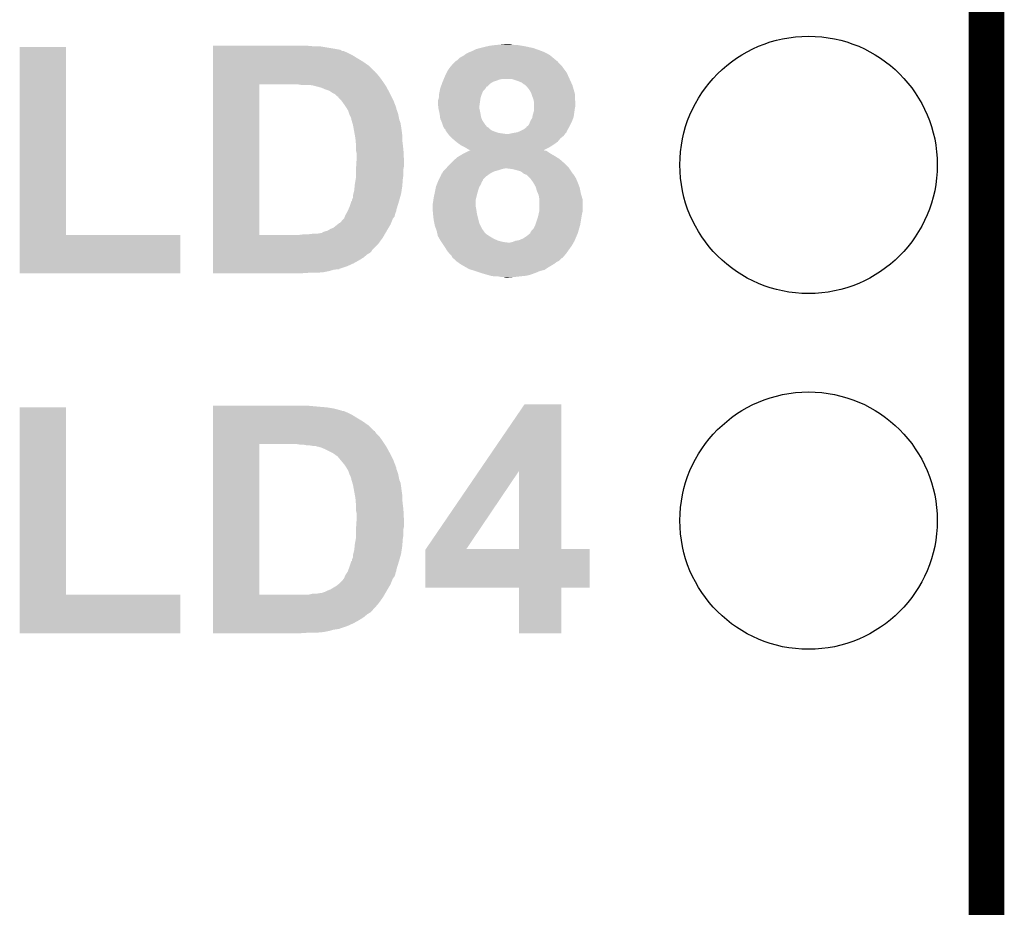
# Model space of a CAD drawing. Extents: x -1.3 to 24.2, y -3.9 to 56.
# Tile 22 of 45: x 20 to 24.2, y 19.3 to 23.1. Entities that reach past the tile are written whole.
import ezdxf

# ---------------------------------------------------------------- set-up
doc = ezdxf.new("R2010")
doc.units = 0
doc.layers.get('0').update_dxf_attribs({"linetype": 'CONTINUOUS'})
for name, color, linetype in [('LIFE_METRICS_CLICK_V101_GKO', 9, 'CONTINUOUS'), ('LIFE_METRICS_CLICK_V101_GTO', 11, 'CONTINUOUS'), ('LIFE_METRICS_CLICK_V101_GTS', 8, 'CONTINUOUS')]:
    doc.layers.add(name, color=color, linetype=linetype)

# ---------------------------------------------------------------- blocks, each defined once
blk = doc.blocks.new('ROUND_104')
blk.add_circle((0, 0), 0.5512)

msp = doc.modelspace()

# ---------------------------------------------------------------- linework, layer by layer
at = {"layer": 'LIFE_METRICS_CLICK_V101_GKO', "const_width": 0.1524}
msp.add_lwpolyline([(24.13, -1.27), (24.13, 55.88)], dxfattribs=at)
at = {"layer": 'LIFE_METRICS_CLICK_V101_GTO'}
for points in [[(19.989802, 22.17928), (19.98982, 22.984438), (20.187942, 22.17928), (20.18792, 22.984438)], [(19.98982, 22.984438), (19.989822, 22.98446), (20.18792, 22.984438), (19.989822, 22.98446)], [(20.81786, 22.987), (20.817862, 22.98954), (21.247098, 22.987), (21.21916, 22.98954)], [(20.81786, 22.97684), (20.81786, 22.987), (21.336, 22.97684), (21.275042, 22.987)], [(21.960832, 22.979378), (21.96084, 22.97938), (22.18944, 22.979378), (22.189432, 22.97938)], [(21.96084, 22.97938), (21.98116, 22.98446), (22.189432, 22.97938), (22.165732, 22.98446)], [(21.98116, 22.98446), (21.99259, 22.987), (22.165732, 22.98446), (22.15388, 22.987)], [(21.99259, 22.987), (22.00402, 22.98954), (22.15388, 22.987), (22.138642, 22.98954)], [(22.00402, 22.98954), (22.02434, 22.99208), (22.138642, 22.98954), (22.123402, 22.99208)], [(22.02434, 22.99208), (22.049738, 22.99462), (22.110702, 22.99208), (22.098, 22.99462)], [(22.049738, 22.99462), (22.075138, 22.99716), (22.098, 22.99462), (22.087842, 22.99716)], [(20.81786, 22.971756), (20.81786, 22.97684), (21.363944, 22.971756), (21.336, 22.97684)], [(20.81786, 22.969218), (20.81786, 22.971756), (21.366484, 22.969218), (21.363944, 22.971756)], [(20.81786, 22.96668), (20.81786, 22.969218), (21.371564, 22.96668), (21.366484, 22.969218)], [(20.81786, 22.966678), (20.81786, 22.96668), (21.376644, 22.966678), (21.371564, 22.96668)], [(20.81786, 22.95906), (20.81786, 22.966678), (21.39442, 22.95906), (21.376644, 22.966678)], [(20.81786, 22.9489), (20.81786, 22.95906), (21.414738, 22.9489), (21.39442, 22.95906)], [(20.81786, 22.9362), (20.81786, 22.9489), (21.43506, 22.9362), (21.414738, 22.9489)], [(21.87194, 22.9362), (21.879562, 22.94128), (22.275802, 22.9362), (22.269706, 22.94128)], [(21.879562, 22.94128), (21.88972, 22.946362), (22.269706, 22.94128), (22.263606, 22.946362)], [(21.88972, 22.946362), (21.893104, 22.9489), (22.263606, 22.946362), (22.260558, 22.9489)], [(21.893104, 22.9489), (21.899882, 22.95398), (22.260558, 22.9489), (22.25167, 22.95398)], [(21.899882, 22.95398), (21.91004, 22.95906), (22.25167, 22.95398), (22.242782, 22.95906)], [(21.91004, 22.95906), (21.91512, 22.9616), (22.242782, 22.95906), (22.236854, 22.9616)], [(21.91512, 22.9616), (21.92782, 22.96668), (22.236854, 22.9616), (22.224998, 22.96668)], [(21.92782, 22.96668), (21.943062, 22.974302), (22.224998, 22.96668), (22.203656, 22.974302)], [(21.943062, 22.974302), (21.960832, 22.979378), (22.203656, 22.974302), (22.18944, 22.979378)], [(20.817858, 22.88032), (20.81786, 22.903178), (21.508726, 22.88032), (21.485862, 22.903178)], [(20.81786, 22.920962), (20.81786, 22.9362), (21.46046, 22.920962), (21.43506, 22.9362)], [(20.81786, 22.903178), (20.81786, 22.920962), (21.485862, 22.903178), (21.46046, 22.920962)], [(21.821142, 22.880322), (21.8313, 22.89556), (22.327868, 22.880322), (22.31644, 22.89556)], [(21.8313, 22.89556), (21.837648, 22.90318), (22.31644, 22.89556), (22.31136, 22.90318)], [(21.837648, 22.90318), (21.843998, 22.910798), (22.31136, 22.90318), (22.303742, 22.910798)], [(21.843998, 22.910798), (21.854156, 22.920954), (22.303742, 22.910798), (22.293586, 22.920954)], [(21.854156, 22.920954), (21.856682, 22.923478), (22.293586, 22.920954), (22.29358, 22.923478)], [(21.856682, 22.923478), (21.856704, 22.9235), (22.29358, 22.923478), (22.291046, 22.9235)], [(21.856704, 22.9235), (21.859246, 22.92604), (22.291046, 22.9235), (22.287998, 22.92604)], [(21.859246, 22.92604), (21.861786, 22.926046), (22.287998, 22.92604), (22.28799, 22.926046)], [(21.861786, 22.926046), (21.87194, 22.9362), (22.28799, 22.926046), (22.275802, 22.9362)], [(20.817858, 22.880298), (20.817858, 22.88032), (21.51126, 22.880298), (21.508726, 22.88032)], [(20.817858, 22.877774), (20.817858, 22.880298), (21.511266, 22.877774), (21.51126, 22.880298)], [(20.817858, 22.87016), (20.817858, 22.877774), (21.51888, 22.87016), (21.511266, 22.877774)], [(20.817858, 22.85492), (20.817858, 22.87016), (21.53158, 22.85492), (21.51888, 22.87016)], [(20.817858, 22.83714), (20.817858, 22.85492), (21.54428, 22.83714), (21.53158, 22.85492)], [(21.806112, 22.8473), (21.81352, 22.86508), (22.344382, 22.8473), (22.336298, 22.86508)], [(21.81352, 22.86508), (21.818598, 22.875238), (22.336298, 22.86508), (22.33168, 22.875238)], [(21.818598, 22.875238), (21.821142, 22.880322), (22.33168, 22.875238), (22.327868, 22.880322)], [(20.817842, 22.179302), (20.817858, 22.82442), (21.01596, 22.179302), (21.015962, 22.82442)], [(20.817858, 22.82444), (20.817858, 22.83714), (21.552748, 22.82444), (21.54428, 22.83714)], [(20.817858, 22.82442), (20.817858, 22.82444), (21.015962, 22.82442), (21.1455, 22.82444)], [(21.193762, 22.8219), (21.178522, 22.82444), (21.55444, 22.8219), (21.552748, 22.82444)], [(21.24456, 22.81936), (21.229322, 22.8219), (21.556134, 22.81936), (21.55444, 22.8219)], [(21.254718, 22.81682), (21.24456, 22.81936), (21.557828, 22.81682), (21.556134, 22.81936)], [(21.262338, 22.814282), (21.254718, 22.81682), (21.559518, 22.814282), (21.557828, 22.81682)], [(21.262344, 22.81428), (21.262338, 22.814282), (21.55952, 22.81428), (21.559518, 22.814282)], [(21.282662, 22.8092), (21.264884, 22.81428), (21.562292, 22.8092), (21.55952, 22.81428)], [(21.791586, 22.809202), (21.793432, 22.81428), (21.98624, 22.809202), (21.988794, 22.81428)], [(21.793432, 22.81428), (21.793434, 22.814286), (21.988794, 22.81428), (21.991326, 22.814286)], [(21.793434, 22.814286), (21.79805, 22.826982), (21.991326, 22.814286), (22.004022, 22.826982)], [(21.79805, 22.826982), (21.80082, 22.834598), (22.004022, 22.826982), (22.016716, 22.834598)], [(21.80082, 22.8346), (21.802936, 22.83968), (22.01672, 22.8346), (22.03196, 22.83968)], [(21.80082, 22.834598), (21.80082, 22.8346), (22.016716, 22.834598), (22.01672, 22.8346)], [(21.802936, 22.83968), (21.805052, 22.84476), (22.03196, 22.83968), (22.044662, 22.84476)], [(21.805052, 22.84476), (21.806112, 22.8473), (22.044662, 22.84476), (22.057362, 22.8473)], [(22.095462, 22.847298), (22.07514, 22.8473), (22.344382, 22.847298), (22.344382, 22.8473)], [(22.12594, 22.83714), (22.095462, 22.847298), (22.349, 22.83714), (22.344382, 22.847298)], [(22.138642, 22.832058), (22.12594, 22.83714), (22.35131, 22.832058), (22.349, 22.83714)], [(22.148802, 22.82444), (22.138642, 22.832058), (22.354774, 22.82444), (22.35131, 22.832058)], [(22.15388, 22.821898), (22.148802, 22.82444), (22.35593, 22.821898), (22.354774, 22.82444)], [(22.15642, 22.81936), (22.15388, 22.821898), (22.357082, 22.81936), (22.35593, 22.821898)], [(22.161502, 22.814278), (22.15642, 22.81936), (22.358534, 22.814278), (22.357082, 22.81936)], [(22.171662, 22.801578), (22.161502, 22.814278), (22.362162, 22.801578), (22.358534, 22.814278)], [(21.30044, 22.80158), (21.282662, 22.8092), (21.566448, 22.80158), (21.562292, 22.8092)], [(21.315684, 22.796498), (21.30044, 22.80158), (21.56922, 22.796498), (21.566448, 22.80158)], [(21.330922, 22.78634), (21.315684, 22.796498), (21.57476, 22.78634), (21.56922, 22.796498)], [(21.34108, 22.781258), (21.330922, 22.78634), (21.577302, 22.781258), (21.57476, 22.78634)], [(21.348704, 22.773638), (21.34108, 22.781258), (21.581112, 22.773638), (21.577302, 22.781258)], [(21.35378, 22.771086), (21.348704, 22.773638), (21.582388, 22.771086), (21.581112, 22.773638)], [(21.353786, 22.768554), (21.35378, 22.771086), (21.583654, 22.768554), (21.582388, 22.771086)], [(21.784308, 22.766022), (21.78558, 22.771102), (21.963382, 22.766022), (21.965074, 22.771102)], [(21.78558, 22.781262), (21.78812, 22.79396), (21.96846, 22.781262), (21.973544, 22.79396)], [(21.78558, 22.78126), (21.78558, 22.781262), (21.96846, 22.78126), (21.96846, 22.781262)], [(21.78558, 22.771102), (21.78558, 22.78126), (21.965074, 22.771102), (21.96846, 22.78126)], [(21.78812, 22.79396), (21.789644, 22.80158), (21.973544, 22.79396), (21.98116, 22.80158)], [(21.789644, 22.80158), (21.790662, 22.80666), (21.98116, 22.80158), (21.984544, 22.80666)], [(21.790662, 22.80666), (21.791586, 22.809202), (21.984544, 22.80666), (21.98624, 22.809202)], [(22.17928, 22.78888), (22.171662, 22.801578), (22.36579, 22.78888), (22.362162, 22.801578)], [(22.180974, 22.783798), (22.17928, 22.78888), (22.36724, 22.783798), (22.36579, 22.78888)], [(22.18436, 22.77364), (22.180974, 22.783798), (22.36724, 22.77364), (22.36724, 22.783798)], [(22.188424, 22.76348), (22.18436, 22.77364), (22.36724, 22.76348), (22.36724, 22.77364)], [(21.36648, 22.75586), (21.353786, 22.768554), (21.59, 22.75586), (21.583654, 22.768554)], [(21.37918, 22.73808), (21.36648, 22.75586), (21.596838, 22.73808), (21.59, 22.75586)], [(21.38934, 22.722842), (21.37918, 22.73808), (21.602698, 22.722842), (21.596838, 22.73808)], [(21.7805, 22.743162), (21.780502, 22.753322), (21.960114, 22.743162), (21.961566, 22.753322)], [(21.781912, 22.730458), (21.7805, 22.743162), (21.9583, 22.730458), (21.960114, 22.743162)], [(21.780502, 22.753322), (21.783038, 22.76094), (21.961566, 22.753322), (21.962654, 22.76094)], [(21.78304, 22.720302), (21.781912, 22.730458), (21.9583, 22.720302), (21.9583, 22.730458)], [(21.783038, 22.76094), (21.784308, 22.766022), (21.962654, 22.76094), (21.963382, 22.766022)], [(22.18944, 22.760938), (22.188424, 22.76348), (22.367558, 22.760938), (22.36724, 22.76348)], [(22.19198, 22.748238), (22.18944, 22.760938), (22.369146, 22.748238), (22.367558, 22.760938)], [(22.19198, 22.743158), (22.19198, 22.748238), (22.36978, 22.743158), (22.369146, 22.748238)], [(22.19198, 22.732998), (22.19198, 22.743158), (22.36978, 22.732998), (22.36978, 22.743158)], [(22.19198, 22.7203), (22.19198, 22.732998), (22.36724, 22.7203), (22.36978, 22.732998)], [(21.389344, 22.722836), (21.38934, 22.722842), (21.6027, 22.722836), (21.602698, 22.722842)], [(21.392392, 22.717756), (21.389344, 22.722836), (21.602702, 22.717756), (21.6027, 22.722836)], [(21.395438, 22.712678), (21.392392, 22.717756), (21.60524, 22.712678), (21.602702, 22.717756)], [(21.39696, 22.71014), (21.395438, 22.712678), (21.606086, 22.71014), (21.60524, 22.712678)], [(21.401194, 22.697438), (21.39696, 22.71014), (21.61032, 22.697438), (21.606086, 22.71014)], [(21.40204, 22.6949), (21.401194, 22.697438), (21.610828, 22.6949), (21.61032, 22.697438)], [(21.40712, 22.684738), (21.40204, 22.6949), (21.612862, 22.684738), (21.610828, 22.6949)], [(21.40966, 22.677116), (21.40712, 22.684738), (21.614388, 22.677116), (21.612862, 22.684738)], [(21.785298, 22.71014), (21.78304, 22.720302), (21.96084, 22.71014), (21.9583, 22.720302)], [(21.78812, 22.69744), (21.785298, 22.71014), (21.96338, 22.69744), (21.96084, 22.71014)], [(21.78812, 22.697438), (21.78812, 22.69744), (21.963382, 22.697438), (21.96338, 22.69744)], [(21.790026, 22.682202), (21.78812, 22.697438), (21.96592, 22.682202), (21.963382, 22.697438)], [(22.18436, 22.679658), (22.185374, 22.684736), (22.360252, 22.679658), (22.362158, 22.684736)], [(22.185374, 22.684736), (22.1869, 22.692362), (22.362158, 22.684736), (22.363246, 22.692362)], [(22.1869, 22.692362), (22.19198, 22.710136), (22.363246, 22.692362), (22.365786, 22.710136)], [(22.19198, 22.710136), (22.19198, 22.7203), (22.365786, 22.710136), (22.36724, 22.7203)], [(21.40966, 22.674576), (21.40966, 22.677116), (21.614896, 22.674576), (21.614388, 22.677116)], [(21.410422, 22.672038), (21.40966, 22.674576), (21.615402, 22.672038), (21.614896, 22.674576)], [(21.414234, 22.659338), (21.410422, 22.672038), (21.62048, 22.659338), (21.615402, 22.672038)], [(21.41728, 22.64918), (21.414234, 22.659338), (21.622174, 22.64918), (21.62048, 22.659338)], [(21.418204, 22.6441), (21.41728, 22.64918), (21.62302, 22.6441), (21.622174, 22.64918)], [(21.421438, 22.62632), (21.418204, 22.6441), (21.62556, 22.62632), (21.62302, 22.6441)], [(21.79066, 22.677124), (21.790026, 22.682202), (21.967952, 22.677124), (21.96592, 22.682202)], [(21.793928, 22.6695), (21.79066, 22.677124), (21.971, 22.6695), (21.967952, 22.677124)], [(21.79828, 22.659338), (21.793928, 22.6695), (21.977776, 22.659338), (21.971, 22.6695)], [(21.799974, 22.65426), (21.79828, 22.659338), (21.98116, 22.65426), (21.977776, 22.659338)], [(21.80336, 22.644102), (21.799974, 22.65426), (21.989288, 22.644102), (21.98116, 22.65426)], [(21.80463, 22.641564), (21.80336, 22.644102), (21.991318, 22.641564), (21.989288, 22.644102)], [(22.161492, 22.641554), (22.1615, 22.644086), (22.342964, 22.641554), (22.344372, 22.644086)], [(22.1615, 22.644086), (22.161526, 22.6441), (22.344372, 22.644086), (22.34438, 22.6441)], [(22.161526, 22.6441), (22.166574, 22.646638), (22.34438, 22.6441), (22.345648, 22.646638)], [(22.166574, 22.646638), (22.171658, 22.654258), (22.345648, 22.646638), (22.349458, 22.654258)], [(22.171658, 22.654258), (22.175722, 22.66442), (22.349458, 22.654258), (22.35454, 22.66442)], [(22.175722, 22.66442), (22.17674, 22.666962), (22.35454, 22.66442), (22.355492, 22.666962)], [(22.17674, 22.666962), (22.18436, 22.679658), (22.355492, 22.666962), (22.360252, 22.679658)], [(21.425132, 22.605998), (21.421438, 22.62632), (21.6281, 22.605998), (21.62556, 22.62632)], [(21.42744, 22.593302), (21.425132, 22.605998), (21.6281, 22.593302), (21.6281, 22.605998)], [(21.8059, 22.639022), (21.80463, 22.641564), (21.996396, 22.639022), (21.991318, 22.641564)], [(21.808438, 22.633944), (21.8059, 22.639022), (22.001476, 22.633944), (21.996396, 22.639022)], [(21.81098, 22.631402), (21.808438, 22.633944), (22.004018, 22.631402), (22.001476, 22.633944)], [(21.813514, 22.628866), (21.81098, 22.631402), (22.007822, 22.628866), (22.004018, 22.631402)], [(21.81352, 22.626324), (21.813514, 22.628866), (22.011636, 22.626324), (22.007822, 22.628866)], [(21.813522, 22.626322), (21.81352, 22.626324), (22.011638, 22.626322), (22.011636, 22.626324)], [(21.817334, 22.62124), (21.813522, 22.626322), (22.02434, 22.62124), (22.011638, 22.626322)], [(21.821142, 22.616162), (21.817334, 22.62124), (22.039578, 22.616162), (22.02434, 22.62124)], [(21.824952, 22.61108), (21.821142, 22.616162), (22.07514, 22.61108), (22.039578, 22.616162)], [(21.82876, 22.606002), (21.824952, 22.61108), (22.320886, 22.606002), (22.324696, 22.61108)], [(21.831304, 22.603458), (21.82876, 22.606002), (22.318978, 22.603458), (22.320886, 22.606002)], [(21.841462, 22.593298), (21.831304, 22.603458), (22.306278, 22.593298), (22.318978, 22.603458)], [(22.082758, 22.61108), (22.09291, 22.613618), (22.324696, 22.61108), (22.3266, 22.613618)], [(22.09291, 22.613618), (22.09292, 22.61362), (22.3266, 22.613618), (22.3266, 22.61362)], [(22.09292, 22.61362), (22.10562, 22.61616), (22.3266, 22.61362), (22.32914, 22.61616)], [(22.10562, 22.61616), (22.120822, 22.618694), (22.32914, 22.61616), (22.331674, 22.618694)], [(22.120822, 22.618694), (22.120858, 22.6187), (22.331674, 22.618694), (22.331674, 22.6187)], [(22.120858, 22.6187), (22.127192, 22.621234), (22.331674, 22.6187), (22.33168, 22.621234)], [(22.127192, 22.621234), (22.13356, 22.62378), (22.33168, 22.621234), (22.333094, 22.62378)], [(22.13356, 22.62378), (22.148798, 22.631398), (22.333094, 22.62378), (22.337324, 22.631398)], [(22.148798, 22.631398), (22.161492, 22.641554), (22.337324, 22.631398), (22.342964, 22.641554)], [(21.428134, 22.58568), (21.42744, 22.593302), (21.6281, 22.58568), (21.6281, 22.593302)], [(21.42998, 22.565362), (21.428134, 22.58568), (21.630492, 22.565362), (21.6281, 22.58568)], [(21.42998, 22.5425), (21.42998, 22.565362), (21.63318, 22.5425), (21.630492, 22.565362)], [(21.844, 22.590758), (21.841462, 22.593298), (22.30416, 22.590758), (22.306278, 22.593298)], [(21.85882, 22.578058), (21.844, 22.590758), (22.293578, 22.578058), (22.30416, 22.590758)], [(21.86178, 22.57552), (21.85882, 22.578058), (22.290024, 22.57552), (22.293578, 22.578058)], [(21.876008, 22.56536), (21.86178, 22.57552), (22.2758, 22.56536), (22.290024, 22.57552)], [(21.87956, 22.562822), (21.876008, 22.56536), (22.271738, 22.562822), (22.2758, 22.56536)], [(21.8948, 22.5552), (21.87956, 22.562822), (22.25954, 22.5552), (22.271738, 22.562822)], [(21.42998, 22.539958), (21.42998, 22.5425), (21.633308, 22.539958), (21.63318, 22.5425)], [(21.43252, 22.529798), (21.42998, 22.539958), (21.633816, 22.529798), (21.633308, 22.539958)], [(21.43252, 22.50186), (21.43252, 22.529798), (21.635212, 22.50186), (21.633816, 22.529798)], [(21.864322, 22.512022), (21.872784, 22.5171), (22.289006, 22.512022), (22.28088, 22.5171)], [(21.872784, 22.5171), (21.88972, 22.52726), (22.28088, 22.5171), (22.263102, 22.52726)], [(21.88972, 22.52726), (21.889722, 22.527262), (22.263102, 22.52726), (22.263098, 22.527262)], [(21.889722, 22.527262), (21.909974, 22.537418), (22.263098, 22.527262), (22.247862, 22.537418)], [(21.899032, 22.552662), (21.8948, 22.5552), (22.25548, 22.552662), (22.25954, 22.5552)], [(21.907502, 22.54758), (21.899032, 22.552662), (22.24535, 22.54758), (22.25548, 22.552662)], [(21.917656, 22.542502), (21.907502, 22.54758), (22.235228, 22.542502), (22.24535, 22.54758)], [(21.909974, 22.537418), (21.915038, 22.539958), (22.247862, 22.537418), (22.242784, 22.539958)], [(21.915038, 22.539958), (21.915042, 22.53996), (22.242784, 22.539958), (22.237706, 22.53996)], [(21.915042, 22.53996), (21.920064, 22.542478), (22.237706, 22.53996), (22.235182, 22.542478)], [(21.920108, 22.5425), (21.917656, 22.542502), (22.235224, 22.5425), (22.235228, 22.542502)], [(21.920064, 22.542478), (21.920108, 22.5425), (22.235182, 22.542478), (22.235224, 22.5425)], [(21.42998, 22.461222), (21.430772, 22.473918), (21.63318, 22.461222), (21.63572, 22.473918)], [(21.430772, 22.473918), (21.431884, 22.4917), (21.63572, 22.473918), (21.63572, 22.4917)], [(21.431884, 22.4917), (21.43252, 22.50186), (21.63572, 22.4917), (21.635212, 22.50186)], [(21.817752, 22.4663), (21.826218, 22.476458), (22.34184, 22.4663), (22.331684, 22.476458)], [(21.826218, 22.476458), (21.836382, 22.486622), (22.331684, 22.476458), (22.32152, 22.486622)], [(21.836382, 22.486622), (21.844, 22.49424), (22.32152, 22.486622), (22.312814, 22.49424)], [(21.844, 22.49424), (21.85561, 22.5044), (22.312814, 22.49424), (22.301202, 22.5044)], [(21.85561, 22.5044), (21.864322, 22.512022), (22.301202, 22.5044), (22.289006, 22.512022)], [(21.42998, 22.461218), (21.42998, 22.461222), (21.63318, 22.461218), (21.63318, 22.461222)], [(21.42998, 22.435818), (21.42998, 22.461218), (21.63318, 22.435818), (21.63318, 22.461218)], [(21.42998, 22.425658), (21.42998, 22.435818), (21.631486, 22.425658), (21.63318, 22.435818)], [(21.791928, 22.43074), (21.79574, 22.438364), (21.98878, 22.43074), (21.999454, 22.438364)], [(21.79574, 22.438364), (21.795762, 22.4409), (21.999454, 22.438364), (22.003004, 22.4409)], [(21.795762, 22.4409), (21.798286, 22.440914), (22.003004, 22.4409), (22.003024, 22.440914)], [(21.798286, 22.440914), (21.799548, 22.44344), (22.003024, 22.440914), (22.006562, 22.44344)], [(21.799548, 22.44344), (21.803362, 22.45106), (22.006562, 22.44344), (22.021798, 22.45106)], [(21.803362, 22.451062), (21.80844, 22.45614), (22.021802, 22.451062), (22.03958, 22.45614)], [(21.803362, 22.45106), (21.803362, 22.451062), (22.021798, 22.45106), (22.021802, 22.451062)], [(21.80844, 22.45614), (21.81352, 22.46122), (22.03958, 22.45614), (22.054822, 22.46122)], [(21.81352, 22.46122), (21.815636, 22.46376), (22.054822, 22.46122), (22.067522, 22.46376)], [(21.815636, 22.46376), (21.817752, 22.4663), (22.343534, 22.46376), (22.34184, 22.4663)], [(22.098, 22.46122), (22.077678, 22.46376), (22.345228, 22.46122), (22.343534, 22.46376)], [(22.11832, 22.45614), (22.098, 22.46122), (22.348614, 22.45614), (22.345228, 22.46122)], [(22.136102, 22.451058), (22.11832, 22.45614), (22.352002, 22.451058), (22.348614, 22.45614)], [(22.14563, 22.443438), (22.136102, 22.451058), (22.357082, 22.443438), (22.352002, 22.451058)], [(22.148802, 22.4409), (22.14563, 22.443438), (22.35962, 22.4409), (22.357082, 22.443438)], [(22.1615, 22.435816), (22.148802, 22.4409), (22.363012, 22.435816), (22.35962, 22.4409)], [(22.164036, 22.433282), (22.1615, 22.435816), (22.3647, 22.433282), (22.363012, 22.435816)], [(22.17674, 22.42058), (22.164036, 22.433282), (22.37232, 22.42058), (22.3647, 22.433282)], [(21.424136, 22.38756), (21.4249, 22.395182), (21.6281, 22.38756), (21.628686, 22.395182)], [(21.4249, 22.395182), (21.429132, 22.420582), (21.628686, 22.395182), (21.63064, 22.420582)], [(21.429132, 22.420582), (21.42998, 22.425658), (21.63064, 22.420582), (21.631486, 22.425658)], [(21.772882, 22.387562), (21.776944, 22.39772), (21.959824, 22.387562), (21.96592, 22.39772)], [(21.776944, 22.39772), (21.779992, 22.405344), (21.96592, 22.39772), (21.968462, 22.405344)], [(21.779992, 22.405344), (21.78304, 22.41296), (21.968462, 22.405344), (21.973536, 22.41296)], [(21.78304, 22.412964), (21.784312, 22.415506), (21.97354, 22.412964), (21.973546, 22.415506)], [(21.78304, 22.41296), (21.78304, 22.412964), (21.973536, 22.41296), (21.97354, 22.412964)], [(21.784312, 22.415506), (21.791928, 22.43074), (21.973546, 22.415506), (21.98878, 22.43074)], [(22.176742, 22.420578), (22.17674, 22.42058), (22.37232, 22.420578), (22.37232, 22.42058)], [(22.189442, 22.4028), (22.176742, 22.420578), (22.37994, 22.4028), (22.37232, 22.420578)], [(22.199602, 22.385018), (22.189442, 22.4028), (22.386608, 22.385018), (22.37994, 22.4028)], [(21.417278, 22.339296), (21.41728, 22.349458), (21.618664, 22.339296), (21.621568, 22.349458)], [(21.41728, 22.349458), (21.418548, 22.354538), (21.621568, 22.349458), (21.62302, 22.354538)], [(21.418548, 22.354538), (21.42236, 22.36978), (21.62302, 22.354538), (21.625364, 22.36978)], [(21.42236, 22.36978), (21.424136, 22.38756), (21.625364, 22.36978), (21.6281, 22.38756)], [(21.76272, 22.339298), (21.765542, 22.352), (21.944964, 22.339298), (21.94814, 22.352)], [(21.765542, 22.352), (21.7678, 22.36216), (21.94814, 22.352), (21.951042, 22.36216)], [(21.7678, 22.36216), (21.769324, 22.36978), (21.951042, 22.36216), (21.95322, 22.36978)], [(21.769324, 22.36978), (21.772372, 22.385022), (21.95322, 22.36978), (21.9583, 22.385022)], [(21.772372, 22.385022), (21.772882, 22.387562), (21.9583, 22.385022), (21.959824, 22.387562)], [(22.200328, 22.382478), (22.199602, 22.385018), (22.38756, 22.382478), (22.386608, 22.385018)], [(22.20468, 22.367238), (22.200328, 22.382478), (22.39061, 22.367238), (22.38756, 22.382478)], [(22.209034, 22.35708), (22.20468, 22.367238), (22.39264, 22.35708), (22.39061, 22.367238)], [(22.2123, 22.349458), (22.209034, 22.35708), (22.394928, 22.349458), (22.39264, 22.35708)], [(22.21484, 22.334218), (22.2123, 22.349458), (22.3995, 22.334218), (22.394928, 22.349458)], [(21.40204, 22.298662), (21.408812, 22.31898), (21.606608, 22.298662), (21.61286, 22.31898)], [(21.408812, 22.31898), (21.409658, 22.321518), (21.61286, 22.31898), (21.613584, 22.321518)], [(21.409658, 22.321518), (21.40966, 22.324038), (21.613584, 22.321518), (21.614304, 22.324038)], [(21.40966, 22.324038), (21.412178, 22.32406), (21.614304, 22.324038), (21.61431, 22.32406)], [(21.412178, 22.32406), (21.4122, 22.329136), (21.61431, 22.32406), (21.61576, 22.329136)], [(21.4122, 22.329136), (21.417278, 22.339296), (21.61576, 22.329136), (21.618664, 22.339296)], [(21.75764, 22.306282), (21.76018, 22.32152), (21.94306, 22.306282), (21.94306, 22.32152)], [(21.75764, 22.298662), (21.75764, 22.306282), (21.94306, 22.298662), (21.94306, 22.306282)], [(21.76018, 22.32152), (21.76163, 22.331682), (21.94306, 22.32152), (21.94306, 22.331682)], [(21.76163, 22.331682), (21.76272, 22.339298), (21.94306, 22.331682), (21.944964, 22.339298)], [(22.21484, 22.331678), (22.21484, 22.334218), (22.40026, 22.331678), (22.3995, 22.334218)], [(22.21484, 22.280878), (22.21484, 22.331678), (22.40026, 22.280878), (22.40026, 22.331678)], [(21.382224, 22.258016), (21.38426, 22.2631), (21.595078, 22.258016), (21.59635, 22.2631)], [(21.38426, 22.2631), (21.387162, 22.26818), (21.59635, 22.2631), (21.597622, 22.26818)], [(21.387162, 22.26818), (21.391516, 22.275798), (21.597622, 22.26818), (21.60016, 22.275798)], [(21.391516, 22.275798), (21.394418, 22.280876), (21.60016, 22.275798), (21.602698, 22.280876)], [(21.394418, 22.280876), (21.39442, 22.280878), (21.602698, 22.280876), (21.602698, 22.280878)], [(21.39442, 22.280878), (21.396594, 22.285956), (21.602698, 22.280878), (21.6027, 22.285956)], [(21.396594, 22.285956), (21.40204, 22.298662), (21.6027, 22.285956), (21.606608, 22.298662)], [(21.75764, 22.293578), (21.75764, 22.298662), (21.944078, 22.293578), (21.94306, 22.298662)], [(21.758334, 22.285958), (21.75764, 22.293578), (21.9456, 22.285958), (21.944078, 22.293578)], [(21.75995, 22.268182), (21.758334, 22.285958), (21.94814, 22.268182), (21.9456, 22.285958)], [(21.76018, 22.26564), (21.75995, 22.268182), (21.948776, 22.26564), (21.94814, 22.268182)], [(21.76272, 22.24278), (21.76018, 22.26564), (21.95449, 22.24278), (21.948776, 22.26564)], [(22.209758, 22.25802), (22.212016, 22.26818), (22.396026, 22.25802), (22.39772, 22.26818)], [(22.212016, 22.26818), (22.214274, 22.278338), (22.39772, 22.26818), (22.40026, 22.278338)], [(22.214274, 22.278338), (22.21484, 22.280878), (22.40026, 22.278338), (22.40026, 22.280878)], [(21.333458, 22.20976), (21.349332, 22.222458), (21.56968, 22.20976), (21.5773, 22.222458)], [(21.349332, 22.222458), (21.358856, 22.230076), (21.5773, 22.222458), (21.580346, 22.230076)], [(21.358856, 22.230076), (21.361394, 22.23008), (21.580346, 22.230076), (21.580348, 22.23008)], [(21.361394, 22.23008), (21.366478, 22.235158), (21.580348, 22.23008), (21.582378, 22.235158)], [(21.366478, 22.235158), (21.37156, 22.24278), (21.582378, 22.235158), (21.585428, 22.24278)], [(21.37156, 22.24278), (21.376636, 22.24786), (21.585428, 22.24278), (21.58746, 22.24786)], [(21.376636, 22.24786), (21.379176, 22.2504), (21.58746, 22.24786), (21.589364, 22.2504)], [(21.379176, 22.2504), (21.382224, 22.258016), (21.589364, 22.2504), (21.595078, 22.258016)], [(21.765768, 22.227542), (21.76272, 22.24278), (21.958298, 22.227542), (21.95449, 22.24278)], [(21.7678, 22.217382), (21.765768, 22.227542), (21.96338, 22.217382), (21.958298, 22.227542)], [(22.19706, 22.21992), (22.197904, 22.222458), (22.389374, 22.21992), (22.3901, 22.222458)], [(22.197904, 22.222458), (22.209758, 22.25802), (22.3901, 22.222458), (22.396026, 22.25802)], [(19.9898, 22.014202), (19.989802, 22.179258), (20.678118, 22.014202), (20.67814, 22.179258)], [(19.989802, 22.179258), (19.989802, 22.17928), (20.67814, 22.179258), (20.187942, 22.17928)], [(20.817842, 22.17928), (20.817842, 22.179302), (21.188678, 22.17928), (21.01596, 22.179302)], [(20.817842, 22.166578), (20.817842, 22.17928), (21.54428, 22.166578), (21.551688, 22.17928)], [(21.188678, 22.17928), (21.209, 22.18182), (21.551688, 22.17928), (21.55317, 22.18182)], [(21.226778, 22.18182), (21.2471, 22.18436), (21.55317, 22.18182), (21.554652, 22.18436)], [(21.264878, 22.18436), (21.280118, 22.1869), (21.554652, 22.18436), (21.556132, 22.1869)], [(21.282656, 22.1869), (21.290276, 22.191978), (21.556132, 22.1869), (21.559094, 22.191978)], [(21.290276, 22.191978), (21.297902, 22.19452), (21.559094, 22.191978), (21.560578, 22.19452)], [(21.297902, 22.19452), (21.308058, 22.197058), (21.560578, 22.19452), (21.562058, 22.197058)], [(21.308058, 22.197058), (21.30806, 22.19706), (21.562058, 22.197058), (21.56206, 22.19706)], [(21.30806, 22.19706), (21.320758, 22.20468), (21.56206, 22.19706), (21.566632, 22.20468)], [(21.320758, 22.20468), (21.333458, 22.20976), (21.566632, 22.20468), (21.56968, 22.20976)], [(21.77161, 22.207222), (21.7678, 22.217382), (21.96846, 22.207222), (21.96338, 22.217382)], [(21.775418, 22.197062), (21.77161, 22.207222), (21.975718, 22.197062), (21.96846, 22.207222)], [(21.777112, 22.18944), (21.775418, 22.197062), (21.98116, 22.18944), (21.975718, 22.197062)], [(21.778806, 22.181822), (21.777112, 22.18944), (21.988778, 22.181822), (21.98116, 22.18944)], [(21.779936, 22.176738), (21.778806, 22.181822), (21.9964, 22.176738), (21.988778, 22.181822)], [(22.1615, 22.1742), (22.176732, 22.186894), (22.374498, 22.1742), (22.379938, 22.186894)], [(22.176732, 22.186898), (22.17674, 22.189436), (22.37994, 22.186898), (22.380664, 22.189436)], [(22.176732, 22.186894), (22.176732, 22.186898), (22.379938, 22.186894), (22.37994, 22.186898)], [(22.17674, 22.189436), (22.18182, 22.19706), (22.380664, 22.189436), (22.382842, 22.19706)], [(22.18182, 22.19706), (22.189438, 22.20468), (22.382842, 22.19706), (22.38502, 22.20468)], [(22.189438, 22.20468), (22.19706, 22.21992), (22.38502, 22.20468), (22.389374, 22.21992)], [(20.817842, 22.13864), (20.817842, 22.166578), (21.523958, 22.13864), (21.54428, 22.166578)], [(20.817842, 22.113236), (20.817842, 22.13864), (21.498558, 22.113236), (21.523958, 22.13864)], [(21.780498, 22.174204), (21.779936, 22.176738), (22.000624, 22.174204), (21.9964, 22.176738)], [(21.787758, 22.1615), (21.780498, 22.174204), (22.0218, 22.1615), (22.000624, 22.174204)], [(21.790662, 22.156418), (21.787758, 22.1615), (22.03366, 22.156418), (22.0218, 22.1615)], [(21.792354, 22.153882), (21.790662, 22.156418), (22.039578, 22.153882), (22.03366, 22.156418)], [(21.795742, 22.1488), (21.792354, 22.153882), (22.0599, 22.1488), (22.039578, 22.153882)], [(21.797436, 22.14626), (21.795742, 22.1488), (22.08022, 22.14626), (22.0599, 22.1488)], [(21.805904, 22.133558), (21.797436, 22.14626), (22.35454, 22.133558), (22.361798, 22.14626)], [(22.090378, 22.14626), (22.100538, 22.1488), (22.361798, 22.14626), (22.363248, 22.1488)], [(22.100538, 22.1488), (22.106884, 22.151338), (22.363248, 22.1488), (22.3647, 22.151338)], [(22.106884, 22.151338), (22.113238, 22.153878), (22.3647, 22.151338), (22.365788, 22.153878)], [(22.113238, 22.153878), (22.128478, 22.15642), (22.365788, 22.153878), (22.366878, 22.15642)], [(22.128478, 22.15642), (22.14626, 22.16404), (22.366878, 22.15642), (22.370142, 22.16404)], [(22.14626, 22.16404), (22.1615, 22.1742), (22.370142, 22.16404), (22.374498, 22.1742)], [(20.81784, 22.09546), (20.817842, 22.103078), (21.47824, 22.09546), (21.490938, 22.103078)], [(20.81784, 22.08276), (20.81784, 22.09546), (21.462998, 22.08276), (21.47824, 22.09546)], [(20.817842, 22.10816), (20.817842, 22.113236), (21.496018, 22.10816), (21.498558, 22.113236)], [(20.817842, 22.103078), (20.817842, 22.10816), (21.490938, 22.103078), (21.496018, 22.10816)], [(21.810982, 22.12594), (21.805904, 22.133558), (22.349098, 22.12594), (22.35454, 22.133558)], [(21.818598, 22.113242), (21.810982, 22.12594), (22.340026, 22.113242), (22.349098, 22.12594)], [(21.828758, 22.100542), (21.818598, 22.113242), (22.330954, 22.100542), (22.340026, 22.113242)], [(21.8313, 22.098), (21.828758, 22.100542), (22.32914, 22.098), (22.330954, 22.100542)], [(21.838918, 22.09038), (21.8313, 22.098), (22.322604, 22.09038), (22.32914, 22.098)], [(20.81784, 22.070062), (20.81784, 22.08276), (21.44268, 22.070062), (21.462998, 22.08276)], [(20.81784, 22.05736), (20.81784, 22.070062), (21.41982, 22.05736), (21.44268, 22.070062)], [(20.81784, 22.04466), (20.81784, 22.05736), (21.391878, 22.04466), (21.41982, 22.05736)], [(21.843998, 22.080226), (21.838918, 22.09038), (22.313896, 22.080226), (22.322604, 22.09038)], [(21.844008, 22.08022), (21.843998, 22.080226), (22.313892, 22.08022), (22.313896, 22.080226)], [(21.844016, 22.080214), (21.844008, 22.08022), (22.311354, 22.080214), (22.313892, 22.08022)], [(21.85162, 22.07514), (21.844016, 22.080214), (22.306278, 22.07514), (22.311354, 22.080214)], [(21.859242, 22.067518), (21.85162, 22.07514), (22.298656, 22.067518), (22.306278, 22.07514)], [(21.861778, 22.064982), (21.859242, 22.067518), (22.293584, 22.064982), (22.298656, 22.067518)], [(21.86534, 22.062438), (21.861778, 22.064982), (22.2885, 22.062438), (22.293584, 22.064982)], [(21.876006, 22.054818), (21.86534, 22.062438), (22.278338, 22.054818), (22.2885, 22.062438)], [(21.879558, 22.05228), (21.876006, 22.054818), (22.274106, 22.05228), (22.278338, 22.054818)], [(21.90178, 22.039582), (21.879558, 22.05228), (22.25294, 22.039582), (22.274106, 22.05228)], [(20.678118, 22.01418), (19.9898, 22.014202), (20.678118, 22.01418), (20.678118, 22.014202)], [(20.81784, 22.0345), (20.81784, 22.04466), (21.361396, 22.0345), (21.391878, 22.04466)], [(20.81784, 22.034478), (20.81784, 22.0345), (21.35886, 22.034478), (21.361396, 22.0345)], [(20.81784, 22.03196), (20.81784, 22.034478), (21.358838, 22.03196), (21.35886, 22.034478)], [(20.81784, 22.02942), (20.81784, 22.03196), (21.333458, 22.02942), (21.35124, 22.03196)], [(20.81784, 22.02434), (20.81784, 22.02942), (21.315682, 22.02434), (21.333458, 22.02942)], [(20.81784, 22.01926), (20.81784, 22.02434), (21.29028, 22.01926), (21.315682, 22.02434)], [(20.81784, 22.01672), (20.81784, 22.01926), (21.262342, 22.01672), (21.29028, 22.01926)], [(20.81784, 22.014202), (20.81784, 22.01672), (21.18901, 22.014202), (21.22678, 22.01672)], [(21.188682, 22.01418), (20.81784, 22.014202), (21.188682, 22.01418), (21.18901, 22.014202)], [(21.915118, 22.03196), (21.90178, 22.039582), (22.241508, 22.03196), (22.25294, 22.039582)], [(21.924018, 22.029418), (21.915118, 22.03196), (22.237698, 22.029418), (22.241508, 22.03196)], [(21.9329, 22.02688), (21.924018, 22.029418), (22.227546, 22.02688), (22.237698, 22.029418)], [(21.940526, 22.024338), (21.9329, 22.02688), (22.217378, 22.024338), (22.227546, 22.02688)], [(21.96338, 22.01672), (21.940526, 22.024338), (22.1996, 22.01672), (22.217378, 22.024338)], [(21.971, 22.01418), (21.96338, 22.01672), (22.192826, 22.01418), (22.1996, 22.01672)], [(21.98878, 22.0091), (21.971, 22.01418), (22.179278, 22.0091), (22.192826, 22.01418)], [(22.006558, 22.00402), (21.98878, 22.0091), (22.158958, 22.00402), (22.179278, 22.0091)], [(22.021798, 22.00148), (22.006558, 22.00402), (22.13356, 22.00148), (22.158958, 22.00402)], [(22.049738, 21.99894), (22.037038, 22.00148), (22.1107, 21.99894), (22.13356, 22.00148)], [(22.070058, 21.9964), (22.059898, 21.99894), (22.082762, 21.9964), (22.1107, 21.99894)], [(19.989802, 20.6375), (19.98982, 21.440118), (20.187942, 20.6375), (20.18792, 21.440118)], [(19.98982, 21.440118), (19.989822, 21.44014), (20.18792, 21.440118), (19.989822, 21.44014)], [(20.81786, 21.44268), (20.817862, 21.44776), (21.27504, 21.44268), (21.21916, 21.44776)], [(20.81786, 21.44014), (20.81786, 21.44268), (21.30552, 21.44014), (21.27504, 21.44268)], [(20.81786, 21.43506), (20.81786, 21.44014), (21.336002, 21.43506), (21.30552, 21.44014)], [(20.81786, 21.42744), (20.81786, 21.43506), (21.363942, 21.42744), (21.336002, 21.43506)], [(20.81786, 21.427438), (20.81786, 21.42744), (21.366484, 21.427438), (21.363942, 21.42744)], [(20.81786, 21.4249), (20.81786, 21.427438), (21.371564, 21.4249), (21.366484, 21.427438)], [(20.81786, 21.424898), (20.81786, 21.4249), (21.376644, 21.424898), (21.371564, 21.4249)], [(20.81786, 21.41728), (20.81786, 21.424898), (21.39442, 21.41728), (21.376644, 21.424898)], [(21.957392, 21.1683), (22.151334, 21.452818), (22.308832, 21.1683), (22.30882, 21.452818)], [(22.151334, 21.452818), (22.15135, 21.45284), (22.30882, 21.452818), (22.15135, 21.45284)], [(20.81786, 21.40712), (20.81786, 21.41728), (21.414738, 21.40712), (21.39442, 21.41728)], [(20.81786, 21.39442), (20.81786, 21.40712), (21.43506, 21.39442), (21.414738, 21.40712)], [(20.81786, 21.379182), (20.81786, 21.39442), (21.46046, 21.379182), (21.43506, 21.39442)], [(20.81786, 21.361398), (20.81786, 21.379182), (21.485862, 21.361398), (21.46046, 21.379182)], [(20.817858, 21.33854), (20.81786, 21.361398), (21.508726, 21.33854), (21.485862, 21.361398)], [(20.817858, 21.338518), (20.817858, 21.33854), (21.51126, 21.338518), (21.508726, 21.33854)], [(20.817858, 21.335994), (20.817858, 21.338518), (21.511264, 21.335994), (21.51126, 21.338518)], [(20.817858, 21.32584), (20.817858, 21.335994), (21.518882, 21.32584), (21.511264, 21.335994)], [(20.817858, 21.31314), (20.817858, 21.32584), (21.53158, 21.31314), (21.518882, 21.32584)], [(20.817858, 21.29536), (20.817858, 21.31314), (21.54428, 21.29536), (21.53158, 21.31314)], [(20.817858, 21.28266), (20.817858, 21.29536), (21.552748, 21.28266), (21.54428, 21.29536)], [(20.817842, 20.637522), (20.817858, 21.28264), (21.01596, 20.637522), (21.015962, 21.28264)], [(20.817858, 21.28264), (20.817858, 21.28266), (21.015962, 21.28264), (21.1455, 21.28266)], [(21.193762, 21.28012), (21.178522, 21.28266), (21.55444, 21.28012), (21.552748, 21.28266)], [(21.219162, 21.27758), (21.206462, 21.28012), (21.556134, 21.27758), (21.55444, 21.28012)], [(21.244562, 21.27504), (21.229322, 21.27758), (21.557828, 21.27504), (21.556134, 21.27758)], [(21.254722, 21.275038), (21.244562, 21.27504), (21.557828, 21.275038), (21.557828, 21.27504)], [(21.262338, 21.272502), (21.254722, 21.275038), (21.559518, 21.272502), (21.557828, 21.275038)], [(21.262344, 21.2725), (21.262338, 21.272502), (21.55952, 21.2725), (21.559518, 21.272502)], [(21.282662, 21.26742), (21.264884, 21.2725), (21.562292, 21.26742), (21.55952, 21.2725)], [(21.30044, 21.2598), (21.282662, 21.26742), (21.566448, 21.2598), (21.562292, 21.26742)], [(21.330918, 21.24456), (21.30044, 21.2598), (21.57476, 21.24456), (21.566448, 21.2598)], [(21.33092, 21.244558), (21.330918, 21.24456), (21.574762, 21.244558), (21.57476, 21.24456)], [(21.34108, 21.23694), (21.33092, 21.244558), (21.57857, 21.23694), (21.574762, 21.244558)], [(21.348702, 21.231858), (21.34108, 21.23694), (21.581112, 21.231858), (21.57857, 21.23694)], [(21.35378, 21.22678), (21.348702, 21.231858), (21.58365, 21.22678), (21.581112, 21.231858)], [(21.364364, 21.21408), (21.35378, 21.22678), (21.59, 21.21408), (21.58365, 21.22678)], [(21.37918, 21.1963), (21.364364, 21.21408), (21.596838, 21.1963), (21.59, 21.21408)], [(21.38934, 21.181062), (21.37918, 21.1963), (21.602698, 21.181062), (21.596838, 21.1963)], [(21.389344, 21.181056), (21.38934, 21.181062), (21.6027, 21.181056), (21.602698, 21.181062)], [(21.392392, 21.175976), (21.389344, 21.181056), (21.602702, 21.175976), (21.6027, 21.181056)], [(21.395438, 21.170898), (21.392392, 21.175976), (21.60524, 21.170898), (21.602702, 21.175976)], [(21.39696, 21.16836), (21.395438, 21.170898), (21.606086, 21.16836), (21.60524, 21.170898)], [(21.401194, 21.155658), (21.39696, 21.16836), (21.61032, 21.155658), (21.606086, 21.16836)], [(21.728914, 20.833116), (21.957392, 21.1683), (21.902444, 20.833116), (22.128444, 21.1683)], [(22.128458, 20.83308), (22.128444, 21.1683), (22.308842, 20.83308), (22.308832, 21.1683)], [(21.40204, 21.15312), (21.401194, 21.155658), (21.610828, 21.15312), (21.61032, 21.155658)], [(21.40712, 21.142958), (21.40204, 21.15312), (21.612862, 21.142958), (21.610828, 21.15312)], [(21.40966, 21.135336), (21.40712, 21.142958), (21.614388, 21.135336), (21.612862, 21.142958)], [(21.40966, 21.132796), (21.40966, 21.135336), (21.614896, 21.132796), (21.614388, 21.135336)], [(21.410422, 21.130258), (21.40966, 21.132796), (21.615402, 21.130258), (21.614896, 21.132796)], [(21.414234, 21.117558), (21.410422, 21.130258), (21.62048, 21.117558), (21.615402, 21.130258)], [(21.41728, 21.1074), (21.414234, 21.117558), (21.622174, 21.1074), (21.62048, 21.117558)], [(21.418204, 21.10232), (21.41728, 21.1074), (21.62302, 21.10232), (21.622174, 21.1074)], [(21.4219, 21.082), (21.418204, 21.10232), (21.62556, 21.082), (21.62302, 21.10232)], [(21.425132, 21.064218), (21.4219, 21.082), (21.6281, 21.064218), (21.62556, 21.082)], [(21.42744, 21.051522), (21.425132, 21.064218), (21.6281, 21.051522), (21.6281, 21.064218)], [(21.428076, 21.0439), (21.42744, 21.051522), (21.6281, 21.0439), (21.6281, 21.051522)], [(21.42998, 21.021042), (21.428076, 21.0439), (21.63079, 21.021042), (21.6281, 21.0439)], [(21.42998, 21.00072), (21.42998, 21.021042), (21.63318, 21.00072), (21.63079, 21.021042)], [(21.42998, 20.998178), (21.42998, 21.00072), (21.633308, 20.998178), (21.63318, 21.00072)], [(21.43252, 20.988018), (21.42998, 20.998178), (21.633816, 20.988018), (21.633308, 20.998178)], [(21.43201, 20.94992), (21.43252, 20.95754), (21.63572, 20.94992), (21.63534, 20.95754)], [(21.43252, 20.95754), (21.43252, 20.988018), (21.63534, 20.95754), (21.633816, 20.988018)], [(21.42998, 20.919442), (21.430656, 20.929598), (21.63318, 20.919442), (21.63572, 20.929598)], [(21.42998, 20.919438), (21.42998, 20.919442), (21.63318, 20.919438), (21.63318, 20.919442)], [(21.42998, 20.894038), (21.42998, 20.919438), (21.63318, 20.894038), (21.63318, 20.919438)], [(21.430656, 20.929598), (21.43201, 20.94992), (21.63572, 20.929598), (21.63572, 20.94992)], [(21.4249, 20.853402), (21.429518, 20.878802), (21.628686, 20.853402), (21.63064, 20.878802)], [(21.429518, 20.878802), (21.42998, 20.881338), (21.63064, 20.878802), (21.631062, 20.881338)], [(21.42998, 20.881338), (21.42998, 20.894038), (21.631062, 20.881338), (21.63318, 20.894038)], [(21.42236, 20.828), (21.424136, 20.84578), (21.625364, 20.828), (21.6281, 20.84578)], [(21.424136, 20.84578), (21.4249, 20.853402), (21.6281, 20.84578), (21.628686, 20.853402)], [(21.72716, 20.668002), (21.727164, 20.830546), (22.430718, 20.668002), (22.430738, 20.830546)], [(21.727164, 20.830546), (21.728876, 20.833058), (22.430738, 20.830546), (22.43074, 20.833058)], [(21.728876, 20.833058), (21.72889, 20.83308), (22.43074, 20.833058), (22.308842, 20.83308)], [(21.72889, 20.83308), (21.728914, 20.833116), (22.128458, 20.83308), (21.902444, 20.833116)], [(21.412178, 20.78228), (21.4122, 20.787356), (21.61431, 20.78228), (21.61576, 20.787356)], [(21.4122, 20.787356), (21.417278, 20.797516), (21.61576, 20.787356), (21.618664, 20.797516)], [(21.417278, 20.797516), (21.41728, 20.807678), (21.618664, 20.797516), (21.621568, 20.807678)], [(21.41728, 20.807678), (21.418548, 20.812758), (21.621568, 20.807678), (21.62302, 20.812758)], [(21.418548, 20.812758), (21.42236, 20.828), (21.62302, 20.812758), (21.625364, 20.828)], [(21.397274, 20.744176), (21.40204, 20.75688), (21.6027, 20.744176), (21.606608, 20.75688)], [(21.40204, 20.75688), (21.408812, 20.7772), (21.606608, 20.75688), (21.61286, 20.7772)], [(21.408812, 20.7772), (21.409658, 20.779738), (21.61286, 20.7772), (21.613584, 20.779738)], [(21.409658, 20.779738), (21.40966, 20.782258), (21.613584, 20.779738), (21.614304, 20.782258)], [(21.40966, 20.782258), (21.412178, 20.78228), (21.614304, 20.782258), (21.61431, 20.78228)], [(21.371558, 20.69846), (21.377274, 20.70608), (21.584412, 20.69846), (21.58746, 20.70608)], [(21.377274, 20.70608), (21.379178, 20.708618), (21.58746, 20.70608), (21.589362, 20.708618)], [(21.379178, 20.708618), (21.382226, 20.716238), (21.589362, 20.708618), (21.595078, 20.716238)], [(21.382226, 20.716238), (21.38426, 20.72132), (21.595078, 20.716238), (21.596772, 20.72132)], [(21.38426, 20.72132), (21.385954, 20.723862), (21.596772, 20.72132), (21.59762, 20.723862)], [(21.385954, 20.723862), (21.392724, 20.734018), (21.59762, 20.723862), (21.600158, 20.734018)], [(21.392724, 20.734018), (21.394418, 20.736558), (21.600158, 20.734018), (21.601428, 20.736558)], [(21.394418, 20.736558), (21.395368, 20.739096), (21.601428, 20.736558), (21.602698, 20.739096)], [(21.395368, 20.739096), (21.397274, 20.744176), (21.602698, 20.739096), (21.6027, 20.744176)], [(21.30806, 20.65528), (21.320762, 20.66036), (21.56206, 20.65528), (21.565108, 20.66036)], [(21.320762, 20.66036), (21.346158, 20.675598), (21.565108, 20.66036), (21.57425, 20.675598)], [(21.346158, 20.675598), (21.352508, 20.680678), (21.57425, 20.675598), (21.5773, 20.680678)], [(21.352508, 20.680678), (21.358858, 20.685758), (21.5773, 20.680678), (21.57933, 20.685758)], [(21.358858, 20.685758), (21.371558, 20.69846), (21.57933, 20.685758), (21.584412, 20.69846)], [(22.128458, 20.66798), (21.72716, 20.668002), (22.430718, 20.66798), (22.430718, 20.668002)], [(22.12846, 20.667958), (22.128458, 20.66798), (22.30882, 20.667958), (22.430718, 20.66798)], [(22.12848, 20.472422), (22.12846, 20.667958), (22.308798, 20.472422), (22.30882, 20.667958)], [(19.9898, 20.472422), (19.989802, 20.637478), (20.678118, 20.472422), (20.67814, 20.637478)], [(19.989802, 20.637478), (19.989802, 20.6375), (20.67814, 20.637478), (20.187942, 20.6375)], [(20.817842, 20.6375), (20.817842, 20.637522), (21.226778, 20.6375), (21.01596, 20.637522)], [(20.817842, 20.624798), (20.817842, 20.6375), (21.54428, 20.624798), (21.551688, 20.6375)], [(20.817842, 20.596858), (20.817842, 20.624798), (21.523958, 20.596858), (21.54428, 20.624798)], [(21.226778, 20.6375), (21.247098, 20.64258), (21.551688, 20.6375), (21.554652, 20.64258)], [(21.264878, 20.64258), (21.280118, 20.64512), (21.554652, 20.64258), (21.556132, 20.64512)], [(21.282656, 20.64512), (21.297898, 20.6502), (21.556132, 20.64512), (21.559096, 20.6502)], [(21.297898, 20.6502), (21.30806, 20.65528), (21.559096, 20.6502), (21.56206, 20.65528)], [(20.817842, 20.56892), (20.817842, 20.596858), (21.49856, 20.56892), (21.523958, 20.596858)], [(20.81784, 20.55368), (20.817842, 20.561298), (21.47824, 20.55368), (21.490938, 20.561298)], [(20.81784, 20.54098), (20.81784, 20.55368), (21.462998, 20.54098), (21.47824, 20.55368)], [(20.81784, 20.528282), (20.81784, 20.54098), (21.44268, 20.528282), (21.462998, 20.54098)], [(20.817842, 20.561298), (20.817842, 20.56892), (21.490938, 20.561298), (21.49856, 20.56892)], [(20.81784, 20.51558), (20.81784, 20.528282), (21.41982, 20.51558), (21.44268, 20.528282)], [(20.81784, 20.50288), (20.81784, 20.51558), (21.391878, 20.50288), (21.41982, 20.51558)], [(20.81784, 20.49272), (20.81784, 20.50288), (21.361396, 20.49272), (21.391878, 20.50288)], [(20.81784, 20.492698), (20.81784, 20.49272), (21.35886, 20.492698), (21.361396, 20.49272)], [(20.81784, 20.49018), (20.81784, 20.492698), (21.358838, 20.49018), (21.35886, 20.492698)], [(20.678118, 20.4724), (19.9898, 20.472422), (20.678118, 20.4724), (20.678118, 20.472422)], [(20.81784, 20.48764), (20.81784, 20.49018), (21.333458, 20.48764), (21.35124, 20.49018)], [(20.81784, 20.48256), (20.81784, 20.48764), (21.315682, 20.48256), (21.333458, 20.48764)], [(20.81784, 20.47748), (20.81784, 20.48256), (21.29028, 20.47748), (21.315682, 20.48256)], [(20.81784, 20.47494), (20.81784, 20.47748), (21.262342, 20.47494), (21.29028, 20.47748)], [(20.81784, 20.472422), (20.81784, 20.47494), (21.18901, 20.472422), (21.22678, 20.47494)], [(21.188682, 20.4724), (20.81784, 20.472422), (21.188682, 20.4724), (21.18901, 20.472422)], [(22.308798, 20.4724), (22.12848, 20.472422), (22.308798, 20.4724), (22.308798, 20.472422)]]:
    msp.add_solid(points, dxfattribs=at)

# ---------------------------------------------------------------- block references
at = {"layer": 'LIFE_METRICS_CLICK_V101_GTS'}
for p in [(23.368, 22.479), (23.368, 20.955)]:
    msp.add_blockref('ROUND_104', p, dxfattribs=at)

doc.saveas('drawing.dxf')
